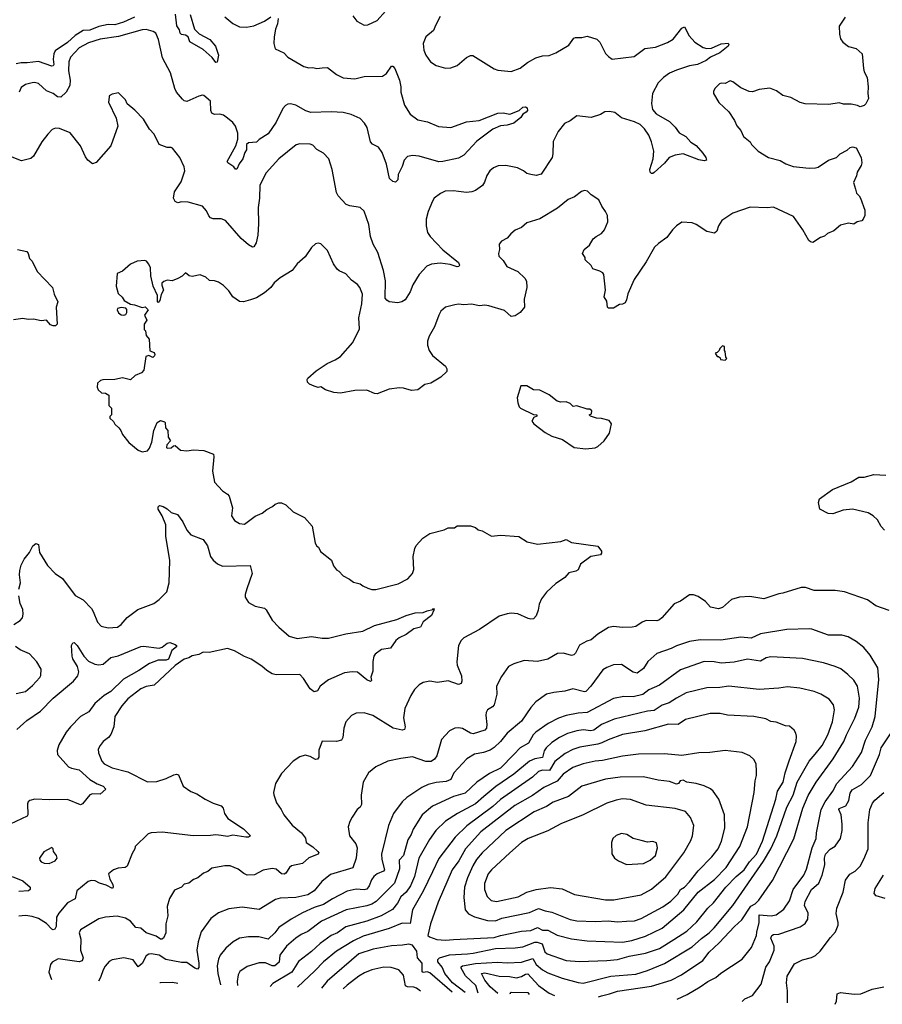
# Model space of a CAD drawing. Extents: x 1843161 to 1959474, y 907081 to 1016326.
# Tile 22 of 256: x 1874991 to 1881563, y 909151 to 916656. Entities that reach past the tile are written whole.
import ezdxf

# ---------------------------------------------------------------- set-up
doc = ezdxf.new("R2010")
doc.units = 0

msp = doc.modelspace()

# ---------------------------------------------------------------- linework, layer by layer
at = {"layer": '0CON20XD'}
for points in [[(1877530, 916685), (1877560, 916645), (1877615, 916613.8), (1877642.3, 916617.7), (1877715, 916649.2), (1877777.4, 916722.6)], [(1875865, 916675.8), (1875781.4, 916638.6), (1875715, 916618), (1875665, 916618.7), (1875595, 916603.9), (1875525, 916576.1), (1875475, 916573.7), (1875415, 916535.3), (1875355, 916483.3), (1875261.9, 916418.1), (1875251.8, 916395), (1875246.7, 916355), (1875250.8, 916315), (1875245, 916303.6), (1875235, 916302), (1875135, 916337), (1875048.5, 916328.5), (1875001.4, 916328.6), (1874965, 916319.7)], [(1876960, 916665), (1876955.7, 916624.3), (1876940, 916585), (1876930, 916525), (1876928, 916475), (1876936.7, 916435), (1877002.8, 916402.8), (1877035, 916370.8), (1877155, 916300), (1877195, 916289.2), (1877225, 916291.4), (1877255, 916284.4), (1877295, 916289.4), (1877335, 916290.8), (1877405, 916237.5), (1877454.4, 916214.4), (1877545, 916206.7), (1877615, 916222.2), (1877755, 916227.1), (1877784.5, 916245.5), (1877825, 916302.5), (1877835, 916302.5), (1877848, 916285), (1877885.7, 916195.7), (1877895.8, 916145), (1877894, 916105), (1877923.8, 916005), (1877965, 915936.7), (1878025, 915892.5), (1878098.3, 915878.3), (1878182.3, 915842.3), (1878276.1, 915833.9), (1878395, 915877.5), (1878492.3, 915887.7), (1878635, 915942.9), (1878675, 915945.8), (1878725, 915937.5), (1878797, 915963), (1878825, 915988.8), (1878845, 915991.2), (1878856.7, 915985), (1878860, 915965), (1878849.3, 915950.7), (1878823.6, 915936.4), (1878808, 915912), (1878755, 915867.5), (1878705, 915851.2), (1878655, 915846.2), (1878595, 915822), (1878475, 915730), (1878375, 915623.1), (1878335, 915600), (1878215.5, 915574.5), (1878185, 915573.3), (1878035, 915615.5), (1877985, 915621.9), (1877945, 915614.2), (1877919.2, 915585), (1877905, 915537.5), (1877874.2, 915475.8), (1877872.5, 915435), (1877855, 915417.5), (1877835, 915424), (1877808.8, 915445), (1877785.6, 915555.6), (1877752.5, 915645), (1877726, 915685), (1877678.6, 915708.6), (1877664, 915725), (1877637.8, 915835), (1877618.8, 915868.8), (1877585, 915904.2), (1877517.5, 915935), (1877455, 915948.5), (1877365, 915954.7), (1877208.1, 915948.1), (1877170.8, 915960.8), (1877095, 916005.5), (1877055, 916015.6), (1877035, 916011.9), (1877015, 916002.5), (1876995, 915978.8), (1876944.5, 915875), (1876885, 915785.8), (1876816.4, 915743.6), (1876795, 915723.3), (1876735, 915717.5), (1876720, 915705), (1876720, 915665), (1876706.1, 915643.9), (1876690.8, 915595), (1876663.3, 915556.7), (1876645, 915516.7), (1876635, 915517.5), (1876623.8, 915535), (1876576.7, 915565), (1876572, 915575), (1876638.8, 915695), (1876654.3, 915745), (1876652.1, 915792.1), (1876636, 915845), (1876615, 915872), (1876574.6, 915904.6), (1876545, 915928.9), (1876515, 915935.6), (1876474.5, 915934.5), (1876456, 915945), (1876447.5, 915965), (1876444.2, 916034.2), (1876395, 916078), (1876385, 916081.2), (1876355, 916074), (1876265, 916032.5), (1876245, 916038), (1876231.7, 916051.7), (1876186.2, 916105), (1876172.7, 916132.7), (1876141.1, 916251.1), (1876078.1, 916365), (1876049.1, 916505), (1876027.1, 916555), (1876007.6, 916567.6), (1875955, 916582.1), (1875925, 916579.2), (1875745, 916527.3), (1875605, 916506.9), (1875515, 916480.6), (1875445, 916440.8), (1875379, 916371), (1875366.2, 916335), (1875363.8, 916266.2), (1875375.4, 916194.6), (1875373.5, 916155), (1875345.7, 916104.3), (1875305, 916067.1), (1875278, 916068), (1875245, 916093.3), (1875195, 916113.3), (1875135, 916169.2), (1875105, 916177.1), (1875085, 916175.7), (1875035, 916162.9), (1875001.3, 916138.7), (1874987.5, 916105)], [(1876289.4, 916695), (1876321.9, 916585), (1876358.7, 916548.7), (1876439.2, 916505), (1876483.1, 916455), (1876506, 916385), (1876496.4, 916333.6), (1876485, 916330), (1876457.1, 916367.1), (1876389.3, 916429.3), (1876288.3, 916488.3), (1876274.2, 916525), (1876255, 916537.3), (1876225, 916543.1), (1876212.5, 916555), (1876207.9, 916577.9), (1876189.6, 916609.6), (1876178.9, 916698.9)], [(1876555, 916678.8), (1876615, 916628), (1876665, 916602.5), (1876718.8, 916598.8), (1876775, 916610.6), (1876855.6, 916644.4), (1876905, 916679.4)], [(1878195, 916680), (1878158.7, 916611.3), (1878144, 916575), (1878084.2, 916525), (1878064.2, 916475), (1878070, 916425), (1878086, 916385), (1878120, 916335), (1878165, 916306.2), (1878235, 916288), (1878275, 916290), (1878323.9, 916306.1), (1878395, 916368.8), (1878425, 916383.8), (1878443.9, 916383.9), (1878605, 916282), (1878635, 916272), (1878735, 916261.2), (1878804.2, 916285.8), (1878859.1, 916330.9), (1878924.4, 916365.6), (1878975, 916380), (1879025, 916382.5), (1879076.4, 916403.6), (1879175, 916461.2), (1879214.2, 916515.8), (1879225, 916521.2), (1879275, 916520), (1879315, 916532), (1879387.9, 916507.9), (1879412, 916485), (1879455, 916398.8), (1879476.2, 916375), (1879505, 916355.8), (1879672.5, 916375), (1879754.4, 916435.6), (1879835, 916445.8), (1879927.6, 916482.4), (1879970.9, 916509.1), (1880035, 916591.2), (1880055, 916602.5), (1880092.2, 916532.2), (1880135, 916486), (1880197.5, 916445), (1880225, 916436.7), (1880260.9, 916439.1), (1880335, 916472.5), (1880388.6, 916478.6), (1880393.8, 916465), (1880388, 916455), (1880325.7, 916405), (1880255, 916370.5), (1880221.9, 916345), (1880155, 916315.4), (1880095, 916305.3), (1879995, 916271.2), (1879941.5, 916248.5), (1879895.8, 916215), (1879855.5, 916174.5), (1879813.1, 916095), (1879803.6, 916016.4), (1879812.6, 915972.6), (1879839.8, 915939.8), (1879941.3, 915881.3), (1879986.2, 915836.2), (1880014.5, 915794.5), (1880066.7, 915765), (1880105, 915723.3), (1880145, 915696.7), (1880195, 915640), (1880218.8, 915605), (1880222.5, 915585), (1880205, 915580.8), (1880165, 915588.6), (1880045, 915634.4), (1879985.5, 915624.5), (1879940, 915605), (1879905, 915564), (1879825, 915491.2), (1879815, 915483.3), (1879803.9, 915483.9), (1879794.2, 915494.2), (1879792, 915515), (1879817.5, 915595), (1879821.9, 915655), (1879804.3, 915725), (1879785.5, 915775.5), (1879752.2, 915825), (1879717.1, 915857.1), (1879675, 915879.1)], [(1881280, 916675), (1881234.1, 916605.9), (1881236.4, 916546.4), (1881245, 916510), (1881262.5, 916485), (1881305, 916453.3), (1881365, 916436.7), (1881410, 916395), (1881420, 916285), (1881425, 916260), (1881446.7, 916215), (1881456.4, 916143.6), (1881452.5, 916095), (1881457.5, 916055), (1881437.5, 916015), (1881425, 916002.5), (1881395, 915992.5), (1881375, 916002.5), (1881325, 916012.5), (1881267, 916013), (1881235, 916023.3), (1881155, 916008.8), (1880975, 916015.8), (1880937.5, 916025), (1880865, 916062.5), (1880805, 916078.8), (1880757.5, 916115), (1880705, 916134), (1880625, 916124.2), (1880575, 916106), (1880549.3, 916109.3)], [(1880549.3, 916109.3), (1880485.8, 916135.8), (1880425, 916183.3), (1880405, 916190), (1880365, 916170), (1880335, 916173.3), (1880321.7, 916168.3), (1880290, 916135), (1880278.3, 916111.7), (1880277.5, 916095), (1880316.7, 916025), (1880394.1, 915954.1), (1880438.3, 915888.3), (1880455, 915847.5), (1880485, 915812.5), (1880506.7, 915765), (1880555.9, 915725.9), (1880567.5, 915705), (1880617.5, 915655), (1880695, 915605.8), (1880784.4, 915584.4), (1880828.3, 915558.3), (1880885, 915538), (1881005, 915524.3), (1881055, 915526.7), (1881075, 915533.3), (1881154.3, 915585.7), (1881215, 915606.7), (1881242.5, 915635), (1881295, 915662.5), (1881318.3, 915681.7), (1881335, 915687.5), (1881365, 915680), (1881402.5, 915605), (1881406.7, 915565), (1881403.3, 915545), (1881371.2, 915495), (1881366.2, 915465), (1881343.3, 915415), (1881360, 915365), (1881367.5, 915335), (1881387.5, 915315), (1881397.5, 915295), (1881430, 915205), (1881430, 915165), (1881417.5, 915135), (1881405.9, 915124.1), (1881372.5, 915115), (1881345, 915096.7), (1881305, 915106.2), (1881245, 915090), (1881193.6, 915046.4), (1881145, 915026.7), (1881123.6, 915006.4), (1881093, 914997), (1881035, 914957.5), (1881015, 914962.5), (1881003.9, 914973.9), (1880958.8, 915055), (1880886.2, 915155), (1880735, 915227.8), (1880685, 915221.4), (1880557, 915227), (1880425, 915182.5), (1880340, 915125), (1880314.4, 915085.6), (1880302, 915045), (1880285, 915028), (1880225, 915040.8), (1880145, 915096.2), (1880115, 915107.5), (1880037, 915113), (1879996, 915084), (1879964.1, 915055.9), (1879922.7, 914997.3), (1879858.3, 914951.7), (1879827.9, 914922.1), (1879765, 914811.2), (1879672.5, 914675), (1879624.2, 914565.8), (1879615, 914520), (1879603, 914497), (1879585, 914487.5), (1879560, 914485), (1879515, 914457.5), (1879478.3, 914458.3), (1879470, 914465), (1879465, 914510), (1879443.3, 914545), (1879453.3, 914595), (1879442.5, 914715), (1879435, 914727.5), (1879410.7, 914740.7), (1879358.3, 914758.3), (1879345, 914782.5), (1879300, 914825), (1879300, 914845), (1879280, 914875), (1879292.5, 914905), (1879333, 914937), (1879360, 914985), (1879382.5, 915005), (1879423.9, 915026.1), (1879445.8, 915054.2), (1879472.5, 915115), (1879469.2, 915165), (1879455.5, 915195.5), (1879426, 915235), (1879404, 915284), (1879345, 915322.5), (1879318.3, 915348.3), (1879295, 915353.3), (1879272.3, 915347.7), (1879217.5, 915305), (1879170, 915285), (1879089.7, 915220.3), (1878955, 915138.8), (1878855, 915108.8), (1878815, 915073.3), (1878765, 915053.3), (1878732.5, 915025), (1878705, 914990), (1878661.7, 914968.3), (1878643.8, 914945), (1878646.2, 914905), (1878638.8, 914875), (1878642.7, 914852.7), (1878675, 914820), (1878703.3, 914775), (1878785.8, 914735.8), (1878840, 914685), (1878852.3, 914662.3), (1878855.8, 914615), (1878834, 914525), (1878838, 914465), (1878803.8, 914425), (1878765, 914400), (1878735, 914393.8), (1878685, 914440), (1878565, 914475.8), (1878535, 914480), (1878495, 914475.8), (1878432.7, 914487.3), (1878375, 914482), (1878335, 914488), (1878307.5, 914482.5), (1878236.1, 914463.9), (1878200, 914435), (1878183.3, 914405), (1878151.2, 914315), (1878110, 914245), (1878098, 914205), (1878098.8, 914175), (1878110, 914135), (1878136.1, 914096.1), (1878235.8, 914015.8), (1878246, 913995), (1878246.2, 913975), (1878199.7, 913930.3), (1878123.9, 913886.1), (1878077.5, 913875), (1878025, 913836.2), (1877975, 913830), (1877915, 913848.8), (1877885, 913851.2), (1877805, 913840), (1877713.9, 913803.9), (1877695, 913806), (1877635, 913832.5), (1877545, 913829.2), (1877435, 913809.2), (1877384.1, 913814.1), (1877320, 913835), (1877285, 913856.7), (1877265, 913853.3), (1877235, 913863.3), (1877199.3, 913879.3), (1877185, 913892.5), (1877182.5, 913915), (1877187.5, 913925), (1877250.8, 913979.2), (1877333.4, 914036.6), (1877395, 914062.9), (1877435, 914088.6), (1877530.5, 914195), (1877579.1, 914300.9), (1877575.7, 914385), (1877598.8, 914491.2), (1877602, 914565), (1877583.8, 914615), (1877565, 914636.7), (1877520.3, 914670.3), (1877475, 914720), (1877425, 914741.2), (1877410, 914755), (1877381.2, 914795), (1877335, 914897.5), (1877285, 914946.7), (1877265, 914953.3), (1877245, 914946.7), (1877215, 914920), (1877165, 914850), (1877105.8, 914794.2), (1877066.2, 914745), (1876975, 914690), (1876930.2, 914649.8), (1876905, 914616), (1876856.7, 914575), (1876795, 914535.8), (1876750.7, 914520.7), (1876695, 914506.2), (1876665, 914508), (1876614.1, 914544.1), (1876585, 914590), (1876545, 914630), (1876505.9, 914655.9), (1876475, 914666.7), (1876438.3, 914668.3), (1876410, 914695), (1876365, 914712.5), (1876305, 914700), (1876283, 914703), (1876255, 914727.5), (1876229.3, 914700.7), (1876195, 914682.5), (1876153, 914667), (1876115, 914670), (1876089.3, 914660.7), (1876075, 914647.5), (1876073.6, 914633.6), (1876086.4, 914593.6), (1876068.3, 914561.7), (1876060, 914515), (1876045, 914500), (1876040, 914505), (1876040, 914555), (1876008.8, 914625), (1875990, 914705), (1875988.6, 914765), (1875975, 914793.3), (1875957, 914817), (1875945, 914822), (1875885, 914816), (1875835, 914792), (1875775, 914740), (1875735, 914722.5), (1875726, 914625), (1875740.3, 914570.3), (1875771.7, 914541.7), (1875787, 914517), (1875835, 914487.5), (1875865, 914483.3), (1875925, 914462.5), (1875947, 914467), (1875970, 914445), (1875942.5, 914405), (1875960, 914365), (1875940, 914335), (1875940, 914295), (1875950, 914285), (1875955, 914250), (1875978.3, 914221.7), (1875983, 914133), (1876015, 914120), (1876020, 914105), (1876017, 914093), (1876005, 914082.5), (1875975, 914097.5), (1875951.7, 914088.3), (1875937.5, 913985), (1875920, 913965), (1875870, 913945), (1875835, 913910), (1875775, 913926.7), (1875715, 913913.3), (1875625, 913911.2), (1875607.5, 913905), (1875583.3, 913885), (1875582.5, 913855), (1875590, 913835), (1875613.3, 913813.3), (1875645, 913810), (1875670, 913795), (1875670, 913715), (1875690, 913695), (1875690, 913645), (1875678.3, 913631.7), (1875678.3, 913618.3), (1875705, 913592.5), (1875715, 913572.5), (1875746.4, 913546.4), (1875762.5, 913525), (1875773.9, 913493.9), (1875823, 913433), (1875895, 913374), (1875925, 913362.5), (1875965, 913371.2), (1875979.5, 913390.5), (1875997.5, 913435), (1876013.8, 913525), (1876037.5, 913585), (1876065, 913600), (1876095, 913590), (1876100, 913585), (1876102.5, 913545), (1876120, 913525), (1876123, 913473), (1876140, 913445), (1876113, 913417), (1876110, 913395), (1876115, 913390), (1876145, 913392.5), (1876161.7, 913408.3), (1876175, 913410), (1876215.9, 913375.9), (1876265, 913371.2), (1876315, 913376.7), (1876393.6, 913373.6), (1876466.7, 913345), (1876470.8, 913325), (1876459.4, 913215), (1876475, 913130), (1876536.7, 913065), (1876575, 913040), (1876586.7, 913025), (1876611.2, 912935), (1876604, 912875), (1876627.9, 912837.9), (1876666.7, 912815), (1876705, 912810), (1876785, 912872.5), (1876838.8, 912895), (1876875, 912924), (1876917.5, 912945), (1876936.4, 912963.6), (1876965, 912973.3), (1876985, 912973.3), (1877018.3, 912958.3), (1877073.8, 912905), (1877160.7, 912860.7), (1877219.2, 912795), (1877241.2, 912665), (1877254.1, 912644.1), (1877267.5, 912635), (1877281.7, 912601.7), (1877366.4, 912536.4), (1877383, 912493), (1877405, 912462.5), (1877423, 912453), (1877456.4, 912416.4), (1877505, 912392.5), (1877535, 912370), (1877585, 912356.7), (1877605, 912340), (1877643.6, 912323.6), (1877675, 912313.3), (1877705, 912313.3), (1877874.1, 912355.9), (1877947.5, 912395), (1877983.3, 912435), (1877993.3, 912465), (1877990, 912565), (1878001.2, 912625), (1878012.7, 912647.3), (1878062.5, 912705), (1878115, 912740), (1878225, 912768.8), (1878255, 912782.5), (1878305, 912782.5), (1878325, 912797.5), (1878425, 912797.5), (1878465, 912786.7), (1878485, 912767.5), (1878515, 912760), (1878585, 912720), (1878655, 912726.7), (1878795, 912716.7), (1878856.4, 912676.4), (1878935, 912658.8), (1879115, 912680), (1879155, 912693.1), (1879195, 912672.5), (1879395, 912643.8), (1879423.8, 912605), (1879425, 912590), (1879415, 912576.7), (1879342.5, 912565), (1879262.5, 912505), (1879245, 912462.5), (1879227.5, 912452.5), (1879175, 912440), (1879144.3, 912405.7), (1879095, 912372.5), (1879075, 912360), (1879005, 912292), (1878967.7, 912242.3), (1878948.3, 912201.7), (1878940.8, 912155), (1878925, 912112.5), (1878905, 912088.8), (1878885, 912086), (1878865, 912091.4), (1878786.6, 912126.6), (1878735, 912131.9), (1878705, 912128.6), (1878645, 912109.4), (1878495, 912007.8), (1878374, 911945), (1878354.2, 911925), (1878334.3, 911885.7), (1878321.2, 911761.2), (1878325, 911737.5), (1878358, 911655), (1878360.8, 911615), (1878355, 911596.7), (1878335, 911588.8), (1878255, 911615.6), (1878175, 911604.4), (1878115.8, 911614.2), (1878065, 911604), (1878035, 911586.7), (1877999.2, 911550.8), (1877971.2, 911505), (1877926, 911405), (1877914.4, 911335), (1877928.6, 911265), (1877923.3, 911245), (1877905, 911241.5), (1877836, 911256), (1877681.4, 911351.4), (1877615, 911372.9), (1877555, 911371.4), (1877518.3, 911351.7), (1877476, 911305), (1877460, 911255), (1877454.3, 911185), (1877443.8, 911165), (1877405, 911155.6), (1877295, 911156.7), (1877271.4, 911088.6), (1877270, 911035), (1877260.5, 911019.5), (1877245, 911016), (1877205, 911040), (1877165, 911051.1), (1877125, 911037.5), (1877075, 911003.8), (1876985, 910911.2), (1876938.8, 910835), (1876924.2, 910765.8), (1876927.3, 910747.3), (1876947, 910687), (1876982, 910635), (1877004, 910595), (1877067.6, 910517.6), (1877139.1, 910459.1), (1877167.7, 910417.7), (1877173.8, 910385), (1877225, 910352.5), (1877263.8, 910315), (1877271.2, 910305), (1877266.2, 910295), (1877195, 910268.1), (1877145.4, 910224.6), (1877062.6, 910207.4), (1877046.6, 910193.4), (1877019.5, 910150.5), (1877005, 910142.2), (1876985, 910146.9), (1876945, 910180), (1876915, 910187.5), (1876845, 910174.3), (1876780.7, 910139.3), (1876725, 910135.7), (1876697.6, 910147.6), (1876655, 910180.6), (1876595, 910205.5), (1876555, 910206.5), (1876455, 910188.6), (1876425, 910164), (1876390.3, 910149.7), (1876348.8, 910115), (1876315, 910102.5), (1876280, 910075), (1876245, 910066), (1876223.3, 910045), (1876169.5, 910020.5), (1876131.4, 909958.6)], [(1879675, 915879.1), (1879575, 915908.9), (1879525, 915947.9), (1879485, 915956.2), (1879448.8, 915955), (1879415, 915933.3), (1879345, 915911.4), (1879235, 915922.9), (1879184.6, 915885.4), (1879142.5, 915865), (1879094.6, 915805.4), (1879055, 915727.5), (1879052.9, 915635), (1879046.7, 915605), (1878965, 915478.8), (1878925, 915470), (1878885, 915475.7), (1878854.4, 915484.4), (1878830, 915505), (1878785, 915528), (1878695.9, 915544.1), (1878637.3, 915542.7), (1878601.7, 915528.3), (1878573.8, 915505), (1878550.9, 915469.1), (1878533, 915417), (1878517.9, 915392.1), (1878465, 915354.2), (1878436.6, 915343.4), (1878395, 915338.1), (1878335, 915348.1), (1878295, 915353.1), (1878231.7, 915348.3), (1878197.7, 915332.3), (1878150, 915295), (1878135.8, 915274.2), (1878104, 915195), (1878089.2, 915135), (1878087.1, 915085), (1878099.2, 915035), (1878117.5, 915005), (1878215, 914901.4), (1878334, 914805), (1878341.2, 914785), (1878336.7, 914775), (1878325, 914772.9), (1878271.3, 914791.3), (1878195, 914800), (1878128.3, 914791.7), (1878092.4, 914777.6), (1878034.2, 914715), (1877986.9, 914635), (1877966.9, 914583.1), (1877928.3, 914521.7), (1877903.8, 914505), (1877871.6, 914498.4), (1877805, 914506.8), (1877787.5, 914517.5), (1877775.5, 914535), (1877778, 914665), (1877762.9, 914745), (1877720.6, 914880.6), (1877684.4, 914945), (1877663.7, 915003.7), (1877650, 915095), (1877615, 915196.7), (1877585, 915226), (1877507.3, 915237.3), (1877477.7, 915247.7), (1877416.7, 915315), (1877405, 915340), (1877372, 915515), (1877346.2, 915595), (1877305, 915640), (1877255, 915667.5), (1877225, 915700), (1877203, 915707), (1877125, 915711.2), (1877097.3, 915702.7), (1876966, 915595), (1876870.2, 915489.8), (1876820.6, 915395), (1876818.1, 915295), (1876808.1, 915225), (1876809.4, 915100.6), (1876804.2, 915015), (1876792, 914955), (1876775.9, 914924.1), (1876765, 914923.3), (1876735, 914940), (1876679.3, 914989.3), (1876560, 915125), (1876525, 915138), (1876465, 915138.8), (1876445.9, 915145.9), (1876431.7, 915161.7), (1876415, 915200), (1876384.2, 915234.2), (1876275, 915266), (1876225, 915268), (1876195, 915261.2), (1876175, 915270), (1876163.8, 915295), (1876170, 915345), (1876220.3, 915419.7), (1876248.8, 915505), (1876243.8, 915535), (1876210, 915605), (1876155, 915676.7), (1876145, 915682.5), (1876115, 915683.3), (1876055, 915706.2), (1876015, 915783.3), (1875981.2, 915821.2), (1875935, 915897.5), (1875867.7, 915967.7), (1875810, 916015), (1875796.4, 916046.4), (1875745, 916100), (1875695, 916090), (1875673.6, 916076.4), (1875672.5, 916065), (1875668.3, 916028.3), (1875726.7, 915905), (1875738, 915845), (1875685.8, 915695), (1875575, 915568), (1875545, 915558), (1875510, 915585), (1875491.7, 915611.7), (1875454.3, 915695), (1875375, 915794.3), (1875295, 915827.5), (1875265, 915830), (1875239.5, 915820.5), (1875206.2, 915785), (1875160.8, 915725), (1875096, 915615), (1875075, 915597.5), (1875005, 915580), (1874907.7, 915617.7)], [(1874975, 914905.8), (1875045, 914888.8), (1875056.2, 914875), (1875066.7, 914835), (1875086.2, 914815), (1875125, 914736.7), (1875241.2, 914615), (1875254, 914565), (1875282, 914505), (1875270, 914465), (1875276.7, 914335), (1875265, 914322.5), (1875245, 914322), (1875225, 914331.2), (1875195, 914366), (1875155, 914360), (1875096.4, 914373.6), (1875055, 914371.2), (1875015, 914378), (1874945, 914368.8)], [(1875785, 914404.4), (1875799.5, 914410.5), (1875808.5, 914425), (1875807.2, 914447.2), (1875798.6, 914458.6), (1875765, 914463.6), (1875737.5, 914455), (1875733.1, 914445), (1875743, 914423), (1875765, 914407.5), (1875785, 914404.4)], [(1880365, 914060), (1880377.5, 914075), (1880370, 914085), (1880367, 914127), (1880360, 914135), (1880360, 914165), (1880345, 914170), (1880325, 914150), (1880320, 914135), (1880305, 914120), (1880290, 914115), (1880305, 914090), (1880315, 914090), (1880328.3, 914078.3), (1880330, 914065), (1880365, 914060)], [(1879305, 913386), (1879375, 913394), (1879395, 913404), (1879445, 913446.7), (1879484, 913505), (1879500, 913575), (1879481.2, 913601.2), (1879425, 913616), (1879385, 913618.8), (1879340, 913635), (1879330, 913645), (1879347, 913653), (1879350, 913675), (1879335, 913687.5), (1879315, 913687.5), (1879235, 913713.3), (1879208.3, 913708.3), (1879185, 913730), (1879155, 913742.5), (1879115, 913740), (1879085, 913747.5), (1879025, 913796.7), (1878955, 913833.3), (1878905.9, 913835.9), (1878855, 913865.8), (1878810, 913865), (1878781.2, 913775), (1878786.2, 913735), (1878796.7, 913705), (1878806.7, 913695), (1878905, 913647.5), (1878930, 913645), (1878930, 913635), (1878907, 913623), (1878892.5, 913595), (1878907.5, 913575), (1878995, 913508.8), (1879045, 913482.5), (1879126.8, 913456.8), (1879215, 913394.2), (1879305, 913386)], [(1881580, 912765), (1881555, 912792.5), (1881526.2, 912845), (1881493.3, 912875), (1881455, 912898), (1881335, 912926), (1881265, 912918.6), (1881185, 912890.8), (1881151.2, 912891.2), (1881087.5, 912925), (1881076.2, 912975), (1881085, 913003.3), (1881184.5, 913075.5), (1881326.7, 913135), (1881385, 913170), (1881425, 913169.4), (1881499.5, 913190.5), (1881590, 913185)], [(1874983.8, 912315), (1874998, 912365), (1874988.8, 912425), (1874991.7, 912458.3), (1875002.3, 912497.7), (1875026.2, 912545), (1875066, 912595), (1875091.2, 912645), (1875115, 912663.8), (1875133.3, 912655), (1875141.2, 912595), (1875204, 912495), (1875262.5, 912435), (1875316.1, 912396.1), (1875415, 912268), (1875475, 912233.8), (1875537, 912167), (1875552, 912145), (1875584, 912065), (1875613, 912033), (1875665, 912020), (1875737.5, 912025), (1875765, 912046.7), (1875810.8, 912099.2), (1875890.5, 912159.5), (1876013.9, 912206.1), (1876053.7, 912236.3), (1876111.4, 912295), (1876130.4, 912365), (1876133.8, 912535), (1876105, 912720), (1876104.4, 912805), (1876075.5, 912875.5), (1876046, 912925), (1876046.1, 912943.9), (1876056.4, 912953.6), (1876085, 912945.8), (1876115, 912928), (1876145, 912898.8), (1876193.3, 912885), (1876235, 912830), (1876264.6, 912764.6), (1876295, 912728.8), (1876389.2, 912695), (1876422.5, 912645), (1876444.3, 912565), (1876465.6, 912535.6), (1876497.7, 912507.7), (1876535, 912491.2), (1876746.4, 912496.4), (1876762, 912435), (1876721.8, 912318.2), (1876709.2, 912275), (1876710, 912255), (1876734, 912215), (1876785, 912186.9), (1876855, 912172), (1876868.7, 912158.7), (1876915, 912078), (1876965.7, 912025), (1877045, 911957.1), (1877105, 911938.5), (1877215, 911955.5), (1877295, 911941.1), (1877345, 911941.4), (1877475.6, 911974.4), (1877605, 911994.6), (1877695, 912037.5), (1877865, 912084.5), (1877935, 912115.5), (1878005.4, 912135.4), (1878065, 912137.8), (1878095, 912151.5), (1878139.3, 912160.7), (1878145, 912167.5), (1878150, 912165), (1878147.5, 912155), (1878127.5, 912115), (1878064.1, 912065.9), (1878043.6, 912026.4), (1877995, 912012.5), (1877935, 911970.8), (1877883.3, 911945), (1877855.8, 911924.2), (1877815, 911866), (1877747.5, 911855), (1877700.5, 911819.5), (1877690, 911805), (1877681.2, 911765), (1877680.6, 911689.4), (1877667.5, 911645), (1877671.2, 911618.8), (1877665, 911611.2), (1877635, 911624.3), (1877565, 911683.1), (1877525, 911686.7), (1877465, 911677.3), (1877344, 911625), (1877281.2, 911575), (1877258.9, 911541.1), (1877235, 911532), (1877205, 911555.7), (1877154, 911634), (1877124.5, 911664.5), (1876945, 911663.8), (1876915, 911671.1), (1876873.6, 911696.4), (1876835, 911729.4), (1876755, 911782), (1876705, 911801.1), (1876626.6, 911846.6), (1876575, 911864.3), (1876435, 911833.7), (1876389.2, 911835), (1876355, 911817.4), (1876305, 911807.7), (1876279, 911791), (1876245, 911781.4), (1876175, 911733.1), (1876015.3, 911584.7), (1875955, 911574.5), (1875915, 911555.6), (1875815, 911480), (1875769.4, 911425), (1875715.7, 911345), (1875708.1, 911265), (1875685, 911206.7), (1875668.8, 911185), (1875626.2, 911155), (1875603.3, 911125), (1875590, 911095), (1875591.2, 911068.8), (1875618.1, 911005), (1875635, 910983.5), (1875695, 910954.6), (1875815, 910922.7), (1875965, 910847.7), (1876035, 910850.4), (1876107, 910873), (1876165, 910901.1), (1876185, 910905.7), (1876200.9, 910900.9), (1876237.1, 910815), (1876295, 910773.1), (1876340, 910755), (1876405, 910714.2), (1876465, 910684.2), (1876526.7, 910665), (1876541.2, 910645), (1876551.2, 910605), (1876577.9, 910567.9), (1876695, 910488.6), (1876748.8, 910435), (1876734.1, 910425.9), (1876715, 910424.4), (1876615, 910439.2), (1876575, 910431.4), (1876525, 910438.1), (1876485, 910444.2), (1876445, 910437.5), (1876315.8, 910434.2), (1876075.7, 910464.3), (1875992.7, 910457.3), (1875970.3, 910449.7), (1875870, 910355), (1875867.5, 910335), (1875848.3, 910301.7), (1875810, 910205), (1875795, 910193.3), (1875742.3, 910187.7), (1875705, 910176.7), (1875667.5, 910145), (1875678, 910105), (1875702, 910065), (1875703.6, 910046.4), (1875697.5, 910035), (1875650.2, 910060.2), (1875600, 910075), (1875565, 910093.1), (1875535, 910095.6), (1875512.1, 910087.9), (1875426, 910015), (1875413.3, 909955), (1875355.5, 909924.5), (1875288.9, 909845), (1875272.7, 909815), (1875270, 909745), (1875259.2, 909725), (1875245, 909719.5), (1875235, 909722.7), (1875195, 909768.2), (1875135, 909805.4), (1875085, 909820.6), (1875035, 909828.6), (1874985, 909822.5)], [(1881615, 912154), (1881515, 912188), (1881450, 912235), (1881273.9, 912296.1), (1881205, 912306), (1881045, 912306), (1880978.3, 912328.3), (1880945, 912328.8), (1880806.1, 912283.9), (1880775, 912280), (1880661.7, 912241.7), (1880555, 912258.8), (1880475, 912253.8), (1880414.2, 912235.8), (1880345, 912176.7), (1880315, 912166.7), (1880255, 912177.5), (1880215, 912222.5), (1880160.7, 912260.7), (1880125, 912273.3), (1880095, 912272.5), (1880025, 912223.3), (1879977.5, 912205), (1879884.2, 912095.8), (1879865, 912082), (1879845, 912074.3), (1879764.4, 912075.6), (1879733.3, 912065), (1879685, 912031.2), (1879656.4, 912026.4), (1879585, 912024), (1879515, 912032), (1879477.7, 912022.3), (1879397, 911973), (1879345, 911930), (1879310.9, 911919.1), (1879255, 911888.8), (1879225, 911827.5), (1879212.5, 911815), (1879195, 911810), (1879135, 911828.6), (1879087.5, 911825), (1879015, 911783.1), (1878935, 911764.4), (1878835, 911772.9), (1878755, 911746), (1878714.5, 911725.5), (1878661.4, 911648.6), (1878624.5, 911575.5), (1878625.6, 911515), (1878607.1, 911435), (1878592.4, 911417.6), (1878555.8, 911395), (1878544.4, 911375), (1878541.9, 911355), (1878551.2, 911285), (1878546.9, 911255), (1878535, 911240.5), (1878445, 911213.1), (1878425, 911217.3), (1878365, 911252.5), (1878335, 911258.6), (1878307.5, 911255), (1878265, 911235.7), (1878205, 911170), (1878169.4, 911045), (1878150.6, 911019.4), (1878125, 911001.5), (1878085, 911001.8), (1877985, 911038.6), (1877894.1, 911024.1), (1877795, 911005.6), (1877705, 910961.4), (1877647.5, 910915), (1877607.5, 910845), (1877592.5, 910745), (1877594, 910675), (1877586.2, 910655), (1877563.3, 910635), (1877523.4, 910576.6), (1877505.7, 910545), (1877494.2, 910505), (1877504.2, 910435), (1877553.2, 910373.2), (1877561.9, 910345), (1877553.5, 910265), (1877528.8, 910191.2), (1877360.2, 910139.8), (1877292.4, 910087.6), (1877234.4, 910015), (1877187.5, 909985), (1877095, 909965.4), (1876975, 909959.4), (1876940.6, 909949.4), (1876893.3, 909923.3), (1876815, 909874.4), (1876685, 909890.6), (1876585, 909879.4), (1876505, 909849.2), (1876446.2, 909805), (1876375, 909703.3), (1876351.9, 909628.1), (1876339.6, 909565), (1876354.7, 909465), (1876355, 909432.5), (1876345, 909418.1), (1876325, 909425.5), (1876265, 909470.3), (1876225, 909470.6), (1876105, 909491.4), (1876055, 909524.6), (1875993.6, 909536.4), (1875975, 909534.4), (1875955, 909520.6), (1875925, 909462.2), (1875895, 909437.5), (1875855, 909489.1), (1875784.6, 909504.6), (1875695, 909490), (1875672.6, 909477.4), (1875643, 909443), (1875627.1, 909415), (1875607.7, 909355), (1875591.7, 909328.5)], [(1874946.7, 912045), (1874994, 912076), (1875011.7, 912098.3), (1875018, 912125), (1875015, 912160), (1874993.6, 912206.4), (1874983.8, 912265)], [(1879999.4, 909189.2), (1880075.8, 909225), (1880176.4, 909283.6), (1880234.7, 909325.3), (1880294, 909355), (1880332.4, 909387.6), (1880495.5, 909494.5), (1880565.9, 909584.1), (1880604.5, 909675), (1880608.2, 909701.8), (1880624.7, 909775), (1880625, 909833.1), (1880715.3, 909824.7), (1880755, 909832.7), (1880813.2, 909876.7), (1880855, 909940.6), (1880884.8, 910025.2), (1880964.7, 910135), (1880985, 910180), (1881029.2, 910345), (1881059.2, 910415), (1881061.7, 910458.3), (1881098.2, 910635), (1881127.8, 910695), (1881186.7, 910775), (1881216.8, 910835), (1881335, 910964.4), (1881405, 911071.2), (1881434.1, 911165), (1881486.1, 911265), (1881509.1, 911345), (1881536.3, 911626.3), (1881528.1, 911715), (1881471.4, 911811.4), (1881421.7, 911871.7), (1881365, 911917.5), (1881303.2, 911953.2), (1881254.2, 911964.2), (1881153.7, 911963.7), (1881025, 912011.8), (1881005, 912013.8), (1880835, 912009.1), (1880635, 911975.5), (1880565, 911941.2), (1880485, 911948.9), (1880332.6, 911927.4), (1880175, 911929.4), (1880094.6, 911915.4), (1879995, 911884.4), (1879955, 911863.3), (1879845.6, 911824.4), (1879775.7, 911765), (1879745, 911711.4), (1879695, 911675.7), (1879665, 911683.5), (1879575, 911742.2), (1879515, 911738.5), (1879465, 911719.4), (1879435, 911700), (1879343.5, 911576.5), (1879305, 911535.6), (1879295, 911533.3), (1879205, 911555.6), (1879145, 911538.9), (1879061.1, 911528.9), (1879003.8, 911515), (1878923.8, 911456.2), (1878885.5, 911414.5), (1878815, 911310), (1878705, 911218.5), (1878654.6, 911155), (1878605, 911107.8), (1878575, 911088.5), (1878525, 911070.3), (1878455, 911057.5), (1878399, 911021), (1878299.3, 910915), (1878275, 910864.6), (1878239.6, 910850.4), (1878165, 910842.1), (1878103, 910827), (1878055, 910804.4), (1877941.4, 910728.6), (1877905, 910694), (1877838.1, 910605), (1877800.5, 910515), (1877748.5, 910295), (1877750, 910255), (1877769.5, 910175), (1877762, 910165), (1877715, 910145.5), (1877688.9, 910125), (1877671.3, 910098.7), (1877654.7, 910055), (1877635, 910029.1), (1877615, 910023.8), (1877555, 910030), (1877485, 910013.8), (1877373.8, 909956.2), (1877305, 909912.7), (1877235, 909888.9), (1877145, 909848), (1877059.9, 909800.1), (1876965, 909735.4), (1876935, 909695.5), (1876885, 909647.8), (1876813.4, 909666.6), (1876735, 909665.6), (1876665, 909654.3), (1876618.3, 909628.3), (1876561.1, 909578.9), (1876519.4, 909525), (1876505.6, 909495), (1876495.4, 909444.6), (1876499.5, 909385), (1876520.4, 909299.2)], [(1874968.9, 911245), (1875045, 911314.4), (1875150, 911385), (1875246.5, 911485), (1875402.1, 911615), (1875433.8, 911655), (1875440.9, 911685), (1875430.9, 911725), (1875395, 911783.8), (1875390, 911805), (1875386, 911885), (1875395, 911907.5), (1875405, 911908.8), (1875428.6, 911885), (1875480.6, 911805), (1875515, 911767.1), (1875564.6, 911744.6), (1875595, 911738.1), (1875628, 911745), (1875685, 911794.6), (1875741.4, 911808.6), (1875915, 911878), (1875935, 911882), (1876055, 911866.2), (1876077.7, 911872.3), (1876115, 911903.3), (1876135, 911908), (1876176.7, 911895), (1876186.7, 911885), (1876185.8, 911875), (1876151.4, 911848.6), (1876125, 911782.5), (1876107.5, 911775), (1876046.3, 911773.7), (1875980.6, 911749.4), (1875900, 911695), (1875781.3, 911628.7), (1875685, 911534.5), (1875635, 911505.5), (1875564.7, 911445.3), (1875519.1, 911380.9), (1875455, 911344.5), (1875378.2, 911265), (1875345.3, 911224.7), (1875290.1, 911129.9), (1875276.9, 911085), (1875280, 911055), (1875362.5, 910962.5), (1875385, 910951.9), (1875445, 910939.2), (1875526.2, 910865), (1875581.4, 910831.4), (1875627.5, 910815), (1875648.3, 910791.7), (1875605, 910753.8), (1875545, 910756.2), (1875525, 910748.8), (1875469.5, 910680.5), (1875455, 910671.2), (1875355, 910712), (1875215, 910708.6), (1875105.9, 910714.1), (1875067.5, 910705), (1875056.7, 910695), (1875051.7, 910678.3), (1875054.1, 910595.9), (1875048.8, 910585), (1874918.8, 910525)], [(1874965, 911519.2), (1875036.2, 911535), (1875089.7, 911580.3), (1875145, 911642.5), (1875151.7, 911658.3), (1875153.8, 911705), (1875121.7, 911761.7), (1875065, 911823.3), (1874995, 911852.9), (1874958, 911878)], [(1879400.2, 909208.1), (1879423.1, 909216.9), (1879485, 909230.4), (1879545, 909252.4), (1879805, 909288.4), (1879955, 909334.5), (1880034.1, 909375.9), (1880195.5, 909485), (1880245, 909547.8), (1880320.3, 909619.7), (1880437.5, 909745), (1880493.8, 909795), (1880562, 909898), (1880595, 909916.2), (1880623.5, 909945), (1880726.7, 910095), (1880888.2, 910411.8), (1880957.2, 910645), (1880997.1, 910742.9), (1881058.9, 910845), (1881188.3, 911021.7), (1881270.9, 911155), (1881289.1, 911205), (1881355, 911332.5), (1881383.3, 911416.7), (1881389.1, 911485), (1881374.5, 911575), (1881345, 911621.4), (1881301.4, 911665), (1881247.3, 911707.3), (1881205, 911725.6), (1881115, 911753.1), (1880955, 911788.1), (1880715, 911800.6), (1880678.3, 911791.7), (1880635, 911766.9), (1880535, 911782.5), (1880435, 911759.6), (1880335, 911752.5), (1880282.1, 911762.1), (1880205, 911764.4), (1880025, 911700.5), (1879865, 911584.5), (1879785, 911547.1), (1879738.4, 911511.6), (1879665, 911493.6), (1879595, 911496.4), (1879515, 911481.1), (1879315, 911376.2), (1879245, 911371.2), (1879155, 911353.1), (1879095, 911332.9), (1879017.4, 911292.6), (1878923.1, 911225), (1878903.6, 911205), (1878867.7, 911142.3), (1878805, 911106.9), (1878756.2, 911055), (1878655, 910951.1), (1878570, 910910), (1878474.4, 910845.6), (1878385, 910759.3), (1878295, 910734.6), (1878135, 910660.9), (1878057.3, 910595), (1877988.2, 910485), (1877972.5, 910445), (1877947.7, 910405), (1877915, 910284.2), (1877881.1, 910248.9), (1877883.8, 910185), (1877846.2, 910075), (1877708.2, 909935), (1877675, 909915.3), (1877635, 909901.6), (1877477.6, 909872.4), (1877289.5, 909785), (1877185.6, 909705), (1877136, 909684), (1877095, 909656.5), (1877024.5, 909595.5), (1876972.9, 909525), (1876967.8, 909472.2), (1876935, 909445.4), (1876915, 909444.6), (1876865, 909467.7), (1876815, 909468.5), (1876725, 909439.5), (1876667.6, 909402.4), (1876655.5, 909375), (1876647.7, 909325), (1876649.8, 909295.1)], [(1878483.5, 909237.1), (1878465.4, 909295), (1878388.1, 909368.1), (1878353.6, 909426.4), (1878353.9, 909436.1), (1878365.9, 909444.1), (1878465, 909462.1), (1878632.3, 909472.3), (1878705, 909467.6), (1878815, 909472.6), (1878900.7, 909500.7), (1878925.2, 909455.2), (1878975, 909414.7), (1879015, 909392.2), (1879125, 909351.5), (1879245, 909316.9), (1879285, 909313.4), (1879495, 909366), (1879685, 909381.1), (1879775, 909408.1), (1879905, 909462.4), (1880115, 909588.2), (1880185, 909651.8), (1880245, 909696.2), (1880283.3, 909735), (1880425, 909904.4), (1880658.4, 910241.6), (1880713.7, 910335), (1880760, 910435), (1880834.7, 910655), (1880884.7, 910745), (1880914.1, 910845), (1881006.9, 911005), (1881051.9, 911058.1), (1881104, 911125), (1881146.9, 911205), (1881184.5, 911305), (1881200, 911395), (1881192.5, 911435), (1881158.3, 911478.3), (1881095, 911515.7), (1881045, 911534.4), (1880935, 911561.1), (1880842.1, 911572.1), (1880775, 911561.5), (1880625, 911551.8), (1880395, 911576.4), (1880325, 911566.4), (1880226, 911564), (1880070, 911525), (1879994.2, 911485.8), (1879940.5, 911449.5), (1879885, 911430.5), (1879825, 911391.2), (1879775, 911386.5), (1879520, 911325), (1879425, 911284), (1879365, 911240.3), (1879343.3, 911236.7), (1879285, 911242.8), (1879235, 911234.7), (1879165, 911214.6), (1879104.3, 911185), (1879045, 911146.9), (1879003.3, 911106.7), (1878987.6, 911082.4), (1878975, 911033.1), (1878916.5, 911023.5), (1878875, 911004.1), (1878755, 910905.9), (1878619.4, 910810.6), (1878526.9, 910735), (1878465, 910678.9), (1878325.6, 910604.4), (1878235, 910546.5), (1878160.5, 910475), (1878112.4, 910407.6), (1878031.2, 910265), (1877999.8, 910125), (1877968.6, 910055), (1877935, 910006.5), (1877895, 909970.8), (1877868.5, 909921.5), (1877832.7, 909875), (1877743.9, 909826.1), (1877634.8, 909785.2), (1877475, 909740.4), (1877413.1, 909696.9), (1877365.2, 909674.8), (1877280, 909615), (1877215, 909552.5), (1877115, 909476.5), (1877064.2, 909395.8), (1876920.2, 909309.7), (1876898.2, 909287.2)], [(1878386.3, 909240.2), (1878289.3, 909315), (1878230.8, 909385), (1878208.8, 909435), (1878176.7, 909475), (1878177.9, 909492.1), (1878190, 909505), (1878265, 909527.8), (1878403.7, 909536.3), (1878445, 909539.8), (1878615, 909576.9), (1878765, 909581.6), (1878825, 909590.3), (1878915, 909623.9), (1878934.2, 909625.8), (1878970.9, 909610.9), (1878992.3, 909552.3), (1879009.4, 909535), (1879155, 909486.1), (1879255, 909476.9), (1879465, 909485.3), (1879545, 909491.8), (1879635, 909519.2), (1879759.9, 909540.1), (1879865, 909576.2), (1879974.1, 909644.1), (1880075, 909709.2), (1880149.9, 909780.1), (1880235, 909884.5), (1880276.2, 909925), (1880370, 910045), (1880448.5, 910125), (1880510, 910175), (1880551.9, 910238.1), (1880604, 910295), (1880651.4, 910395), (1880752.2, 910715), (1880765.4, 910775), (1880807.3, 910845), (1880822.1, 910915), (1880853.3, 911006.7), (1880907.5, 911155), (1880910, 911195), (1880905, 911217.5), (1880890.5, 911240.5), (1880855, 911271.2), (1880825, 911274), (1880755, 911300.8), (1880715, 911308.1), (1880675, 911326.7), (1880585, 911344.4), (1880384.1, 911355.9), (1880327.9, 911367.9), (1880252, 911368), (1880065, 911323.1), (1880006.9, 911283.1), (1879935, 911287.3), (1879755, 911236.2), (1879585, 911207.5), (1879475, 911168), (1879426, 911144), (1879395, 911133.5), (1879259.9, 911110.1), (1879205, 911092.5), (1879148.2, 911061.8), (1879067.7, 911002.3), (1879026.7, 910933.3), (1878975, 910935.3), (1878945, 910924.7), (1878897.5, 910882.5), (1878655, 910711.1), (1878595, 910659.4), (1878397.2, 910512.8), (1878309.1, 910425), (1878185, 910262.2), (1878135, 910161.4), (1878065, 910012.5), (1877985, 909870), (1877965, 909766), (1877905, 909770.8), (1877805, 909730), (1877609, 909671), (1877535, 909634.7), (1877405, 909555.4), (1877305, 909475.5), (1877240.4, 909405), (1877108.1, 909280.6)], [(1880494.9, 909173.5), (1880515, 909192.9), (1880575, 909219.2), (1880639.4, 909305), (1880674.7, 909435), (1880704.7, 909475.3), (1880740.4, 909565), (1880738.5, 909595), (1880713.8, 909655), (1880721.5, 909675), (1880735, 909683.3), (1880775, 909686.1), (1880938, 909742), (1880975, 909767.1), (1880995, 909800), (1880997.5, 909845), (1880970.3, 909905), (1880975.7, 909935), (1881024.8, 910025.2), (1881080.8, 910075), (1881104.6, 910135), (1881125.4, 910215), (1881122.2, 910265), (1881131.1, 910295), (1881165, 910332.7), (1881205, 910357.1), (1881245.5, 910415), (1881257.5, 910475), (1881258.2, 910525), (1881250.3, 910595), (1881232.5, 910635), (1881235, 910643.8), (1881286.5, 910665), (1881309, 910705), (1881318.9, 910761.1), (1881334.6, 910785), (1881405, 910827.8), (1881472.5, 910895), (1881541.4, 911055), (1881555.5, 911105), (1881635, 911228.8)], [(1879585, 909624.7), (1879653.7, 909636.3), (1879758.5, 909671.5), (1879885, 909731.5), (1880050, 909870), (1880160, 910005), (1880285, 910101.5), (1880372.3, 910195), (1880477.3, 910355), (1880536.5, 910505), (1880586.9, 910765), (1880595.7, 910855.7), (1880605.7, 910895), (1880605.8, 910925), (1880601.2, 910985), (1880585, 911016.7), (1880555, 911046.2), (1880495, 911071.2), (1880365, 911086.9), (1880249.1, 911070.9), (1880165, 911068.6), (1880035, 911047.8), (1879905, 911060), (1879705, 911058.5), (1879585, 911042.1), (1879430.5, 911009.5), (1879375, 911004.6), (1879285, 910983.3), (1879204.8, 910955.2), (1879131.5, 910905), (1879087.2, 910852.8), (1878984.2, 910805), (1878897.4, 910742.6), (1878763.8, 910666.2), (1878505, 910466.5), (1878388.5, 910335), (1878335.9, 910244.1), (1878285, 910176.9), (1878179.2, 909930.8), (1878120, 909765), (1878100, 909675), (1878112.5, 909665), (1878170, 909645), (1878235, 909640.4), (1878295, 909646.2), (1878605, 909660.5), (1878655, 909676.8), (1878815, 909708.8), (1878885, 909714.6), (1878935, 909735.8), (1878975, 909716.2), (1879015, 909716.2), (1879085, 909679.1), (1879195, 909650.4), (1879315, 909635.4), (1879585, 909624.7)], [(1879545, 909780.9), (1879615, 909784.5), (1879675, 909788.5), (1879725, 909804.6), (1879890, 909895), (1879952.4, 909937.6), (1880005, 909989.4), (1880026.9, 910025), (1880055.5, 910045), (1880094.6, 910085), (1880160.7, 910169.3), (1880265.3, 910274.7), (1880311.9, 910335), (1880338.1, 910395), (1880363.1, 910495), (1880361.9, 910595), (1880318.1, 910715), (1880275.5, 910775.5), (1880254.4, 910794.4), (1880206.4, 910816.4), (1880145, 910834.3), (1880073.6, 910843.6), (1880045, 910858.8), (1880022.5, 910855), (1880010, 910835), (1879995, 910830), (1879940.8, 910849.2), (1879855, 910860.4), (1879745, 910884.5), (1879565, 910883.2), (1879455, 910868.2), (1879275, 910813.3), (1879173.6, 910736.4), (1879055, 910691.5), (1879005, 910660), (1878912, 910618), (1878694.5, 910475), (1878515, 910306.2), (1878471.4, 910255), (1878443, 910207), (1878402.8, 910115), (1878380.8, 910045), (1878374.6, 909965.4), (1878385, 909872), (1878410.9, 909840.9), (1878455, 909816.7), (1878555, 909790.5), (1878615, 909786.7), (1878663.4, 909806.6), (1878875, 909851.3), (1878945, 909880.6), (1878995, 909863.1), (1879045, 909854.6), (1879185, 909798.8), (1879235, 909787.1), (1879375, 909782.9), (1879475, 909787.7), (1879545, 909780.9)], [(1878625, 909934.1), (1878789.9, 909970.1), (1878855, 910005.5), (1878925, 910025.5), (1879035, 910040.6), (1879125, 910030.6), (1879217, 909987), (1879455, 909947.5), (1879516.6, 909946.6), (1879725, 909985.5), (1879805, 910028.5), (1879915, 910121.9), (1880050.9, 910305), (1880105, 910400), (1880118.1, 910435), (1880127.5, 910515), (1880102.9, 910575), (1880065, 910620), (1879985, 910644.4), (1879765, 910669.5), (1879645, 910713.5), (1879585, 910717.1), (1879535, 910708.2), (1879465, 910685.5), (1879285, 910595.5), (1879114, 910526), (1879015, 910472.2), (1878865, 910414.5), (1878815.3, 910384.7), (1878725.6, 910305), (1878585, 910177.1), (1878561.5, 910145), (1878532.7, 910072.7), (1878531.5, 910025), (1878553.3, 909973.3), (1878583.2, 909943.3), (1878625, 909934.1)], [(1880841.2, 909162.6), (1880840.5, 909255), (1880832.9, 909315), (1880838.5, 909365), (1880895, 909460.8), (1880955, 909489.4), (1881023.2, 909506.8), (1881055, 909524.4), (1881088.6, 909555), (1881168.6, 909661.4), (1881205.7, 909704.3), (1881225.7, 909755), (1881227.5, 909775), (1881212.8, 909842.8), (1881216, 909885), (1881265.4, 910005), (1881282.3, 910097.7), (1881315, 910142.7), (1881355.8, 910165), (1881393.3, 910205), (1881423.4, 910256.6), (1881456.4, 910335), (1881454.5, 910535), (1881466.9, 910635), (1881487.4, 910685), (1881505, 910707.1), (1881575, 910765.7)], [(1879615, 910216.7), (1879745, 910223.8), (1879795, 910248.8), (1879836.2, 910285), (1879850, 910345), (1879843, 910383), (1879815, 910392.5), (1879775, 910387.5), (1879725, 910400), (1879666.1, 910416.1), (1879615.8, 910445.8), (1879575, 910453.8), (1879535, 910436.7), (1879510, 910415), (1879498.8, 910385), (1879503, 910297), (1879522.5, 910265), (1879553.9, 910243.9), (1879615, 910216.7)], [(1875215, 910223.3), (1875262.5, 910245), (1875277.5, 910265), (1875272.5, 910285), (1875247.5, 910315), (1875247, 910337), (1875235, 910347.5), (1875175, 910312.5), (1875143.3, 910265), (1875145, 910250), (1875155, 910237.5), (1875177, 910227), (1875215, 910223.3)], [(1874935, 910124.5), (1875015, 910092), (1875070, 910045), (1875072, 910035), (1875070, 910025), (1875057.5, 910015), (1874985, 910010.9)], [(1881585, 909958.8), (1881517.3, 909977.3), (1881501.2, 909995), (1881507.5, 910035), (1881573.3, 910136.7)], [(1876131.4, 909958.6), (1876114.2, 909895.8), (1876119.2, 909825), (1876103.8, 909765), (1876105.8, 909695), (1876085.8, 909654.2), (1876075, 909648.8), (1876065, 909648.8), (1876031.7, 909671.7), (1875955.7, 909695), (1875915, 909731.5), (1875875, 909735.8), (1875835.5, 909785.5), (1875797.9, 909807.9), (1875735, 909822.5), (1875645, 909814.5), (1875595, 909802.2), (1875455, 909720), (1875444.2, 909695), (1875456.8, 909646.8), (1875454.5, 909565), (1875473.6, 909505), (1875468.2, 909481.8), (1875444.5, 909475.5), (1875285, 909498.1), (1875238.9, 909471.1), (1875225.5, 909454.5), (1875212, 909395), (1875232.8, 909339.8)], [(1878286.9, 909243.3), (1878115, 909391.8), (1878095, 909398.7), (1878065, 909393.2), (1878058.6, 909398.6), (1878056.6, 909465), (1878022.1, 909505), (1878017.1, 909555), (1877985, 909601.4), (1877955, 909608.6), (1877908.9, 909601.1), (1877825, 909596.1), (1877685, 909571.3), (1877575, 909534.6), (1877332.8, 909327.2), (1877290.9, 909274.8)], [(1878045.1, 909251), (1878014, 909275), (1877995, 909282.7), (1877945, 909284.7), (1877930.9, 909290.9), (1877915, 909373.8), (1877880, 909415), (1877821.8, 909431.8), (1877765, 909433.4), (1877675, 909413.6), (1877618.5, 909391.5), (1877574.3, 909365), (1877485, 909297.5), (1877455.9, 909269.6)], [(1878633.2, 909232.4), (1878574.8, 909285), (1878534.8, 909335), (1878509.4, 909385), (1878535, 909390.8), (1878645, 909366.2), (1878723.4, 909363.4), (1878775, 909352.1), (1878815, 909363), (1878845, 909381.9), (1878862.3, 909382.2), (1878942.7, 909295), (1879025, 909235.4), (1879066.7, 909218.7)], [(1876197.2, 909309.4), (1876155, 909317.9), (1876065, 909315.6), (1876059, 909313.7)], [(1881205, 909151.1), (1881214.4, 909175), (1881218.3, 909231.7), (1881245, 909242), (1881347.7, 909227.7), (1881399.5, 909230.5), (1881485, 909266.2), (1881575, 909283.3)], [(1878731.6, 909229.3), (1878728.5, 909235), (1878735.5, 909244.5), (1878862.1, 909242.1), (1878872.1, 909224.8)]]:
    msp.add_lwpolyline(points, dxfattribs=at)

doc.saveas('drawing.dxf')
